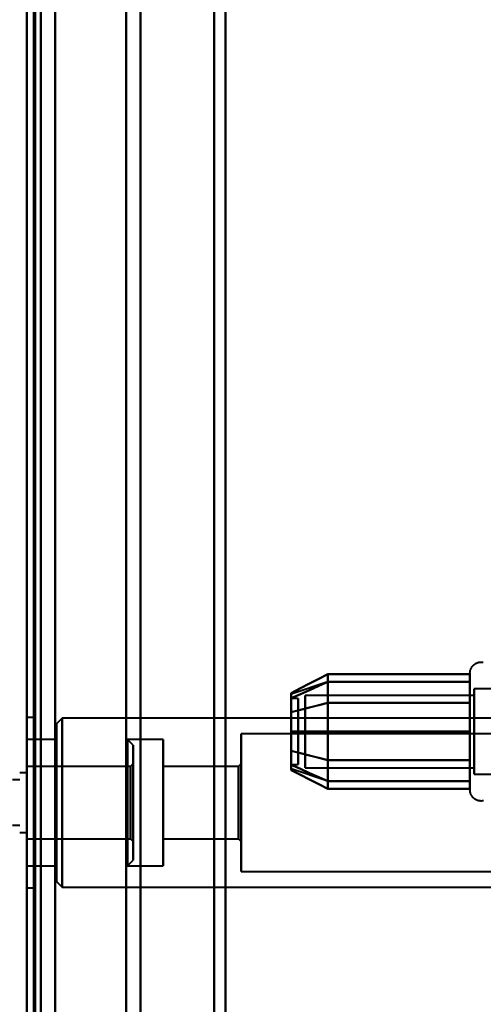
# Model space of a CAD drawing. Header units: millimetres. Extents: x -1352 to 2139, y -120 to 1010.
# Tile 50 of 77: x 498 to 530, y 246 to 315. Entities that reach past the tile are written whole.
import ezdxf

# ---------------------------------------------------------------- set-up
doc = ezdxf.new("R2010")
doc.units = ezdxf.units.MM
doc.layers.add('G-IMPT', color=8, linetype='Continuous', lineweight=40)

# ---------------------------------------------------------------- blocks, each defined once
blk = doc.blocks.new('NEXA 700 CALQUES_dwg-751640-Avant')
at = {"layer": 'G-IMPT'}
for p, q in [((498.03, 902.272), (498.03, 129.472)), ((498.03, 197.372), (498.03, 449.372)), ((499.03, 448.372), (499.03, 198.372)), ((498.03, 197.372), (498.03, 323.372)), ((498.03, 196.872), (498.03, 323.372)), ((498.03, 323.372), (498.03, 197.372)), ((498.03, 323.372), (498.03, 188.372)), ((498.03, 188.372), (498.03, 323.372)), ((498.03, 323.372), (498.03, 196.872)), ((498.53, 196.872), (498.53, 323.372)), ((498.53, 323.372), (498.53, 196.872)), ((499.03, 198.372), (499.03, 323.372)), ((499.03, 323.372), (499.03, 198.372)), ((505.02, 323.372), (505.02, 198.998)), ((505.02, 198.998), (505.02, 323.372)), ((506.03, 198.372), (506.03, 323.372)), ((506.03, 323.372), (506.03, 198.372)), ((511.228, 323.372), (511.228, 197.964)), ((511.228, 197.964), (511.228, 323.372)), ((512.03, 197.372), (512.03, 323.372)), ((512.03, 323.372), (512.03, 197.372)), ((529.235, 262.822), (529.235, 268.972)), ((529.235, 266.922), (529.235, 268.972)), ((519.22, 268.367), (516.641, 267.508)), ((529.235, 260.772), (529.235, 268.423)), ((530.816, 267.872), (529.53, 267.872)), ((530.816, 267.872), (529.53, 267.872)), ((529.53, 267.872), (529.53, 266.372)), ((529.53, 262.274), (529.53, 267.872)), ((529.53, 263.372), (529.53, 267.872)), ((529.53, 267.872), (529.53, 262.274)), ((517.141, 267.202), (516.641, 267.202)), ((517.141, 267.202), (516.641, 267.202)), ((516.641, 267.202), (516.641, 262.748)), ((516.641, 262.748), (516.641, 267.202)), ((516.641, 267.202), (516.641, 262.554)), ((516.641, 262.554), (516.641, 267.202)), ((516.641, 267.191), (516.641, 262.542)), ((516.641, 262.542), (516.641, 267.191)), ((516.641, 266.996), (516.641, 262.542)), ((516.641, 262.542), (516.641, 266.996)), ((517.141, 267.202), (517.141, 262.748)), ((517.141, 262.748), (517.141, 267.202)), ((517.141, 267.202), (517.141, 262.554)), ((517.141, 262.554), (517.141, 267.202)), ((517.141, 267.191), (517.141, 262.542)), ((517.141, 262.542), (517.141, 267.191)), ((517.141, 266.996), (517.141, 262.542)), ((517.141, 262.542), (517.141, 266.996)), ((529.53, 267.421), (517.641, 267.421)), ((529.53, 267.421), (517.641, 267.421)), ((517.641, 267.421), (517.641, 262.665)), ((517.641, 262.665), (517.641, 267.421)), ((517.641, 263.598), (517.641, 267.421)), ((517.641, 267.421), (517.641, 263.598)), ((517.641, 267.079), (517.641, 262.324)), ((517.641, 262.324), (517.641, 267.079)), ((529.235, 261.322), (529.235, 266.922)), ((529.235, 261.322), (529.235, 266.922)), ((529.53, 267.47), (529.53, 263.372)), ((529.53, 261.872), (529.53, 267.47)), ((529.53, 267.47), (529.53, 263.372)), ((529.53, 267.421), (529.53, 262.665)), ((529.53, 262.665), (529.53, 267.421)), ((529.53, 263.598), (529.53, 267.421)), ((529.53, 267.421), (529.53, 263.598)), ((529.53, 267.079), (529.53, 262.324)), ((529.53, 262.324), (529.53, 267.079)), ((517.641, 262.324), (517.641, 266.146)), ((517.641, 266.146), (517.641, 262.324)), ((529.53, 266.372), (529.53, 261.872)), ((529.53, 261.872), (529.53, 266.372)), ((529.53, 262.324), (529.53, 266.146)), ((529.53, 266.146), (529.53, 262.324)), ((498.53, 265.872), (498.03, 265.872)), ((498.03, 265.872), (498.03, 259.872)), ((498.03, 253.872), (498.03, 265.872)), ((498.03, 253.872), (498.03, 265.872)), ((498.53, 259.872), (498.53, 265.872)), ((498.53, 265.872), (498.53, 259.872)), ((500.53, 265.822), (500.13, 265.422)), ((533.03, 265.822), (500.53, 265.822)), ((500.53, 259.872), (500.53, 265.822)), ((500.53, 265.822), (500.53, 259.872)), ((500.13, 259.872), (500.13, 265.422)), ((500.13, 265.422), (500.13, 259.872)), ((500.13, 264.322), (498.03, 264.322)), ((498.03, 259.872), (498.03, 264.322)), ((498.03, 264.322), (498.03, 255.422)), ((498.03, 264.322), (498.03, 255.422)), ((500.13, 259.872), (500.13, 264.322)), ((500.13, 264.322), (500.13, 259.872)), ((507.63, 264.322), (505.13, 264.322)), ((505.53, 263.922), (505.13, 264.322)), ((505.13, 264.322), (505.13, 259.872)), ((505.13, 258.168), (505.13, 264.322)), ((507.63, 264.322), (507.63, 259.872)), ((507.63, 259.872), (507.63, 264.322)), ((534.13, 264.722), (513.13, 264.722)), ((513.13, 259.872), (513.13, 264.722)), ((513.13, 264.722), (513.13, 259.872)), ((505.53, 263.922), (505.53, 258.321)), ((505.53, 258.321), (505.53, 263.922)), ((529.53, 263.372), (529.53, 261.872)), ((529.235, 260.772), (529.235, 262.822)), ((505.33, 262.422), (498.03, 262.422)), ((498.03, 262.422), (498.03, 259.872)), ((498.03, 257.322), (498.03, 262.422)), ((498.03, 257.322), (498.03, 262.422)), ((505.53, 262.622), (505.33, 262.422)), ((505.33, 262.422), (505.33, 258.896)), ((505.33, 259.872), (505.33, 262.422)), ((505.53, 262.622), (505.53, 258.819)), ((505.53, 258.819), (505.53, 262.622)), ((512.93, 262.422), (507.63, 262.422)), ((507.63, 262.422), (507.63, 259.872)), ((507.63, 259.872), (507.63, 262.422)), ((513.13, 262.622), (512.93, 262.422)), ((512.93, 262.422), (512.93, 259.872)), ((512.93, 259.872), (512.93, 262.422)), ((513.13, 259.872), (513.13, 262.622)), ((513.13, 262.622), (513.13, 259.872)), ((516.641, 262.542), (517.141, 262.542)), ((516.641, 262.542), (517.141, 262.542)), ((519.22, 261.377), (516.641, 262.237)), ((517.641, 262.324), (529.53, 262.324)), ((517.641, 262.324), (529.53, 262.324)), ((497.53, 261.472), (497.03, 261.472)), ((498.03, 261.972), (497.53, 261.972)), ((498.03, 259.872), (498.03, 261.972)), ((498.03, 261.972), (498.03, 257.772)), ((498.03, 261.972), (498.03, 257.772)), ((505.13, 255.422), (505.13, 261.577)), ((505.53, 261.424), (505.53, 255.822)), ((505.53, 255.822), (505.53, 261.424)), ((529.53, 261.872), (530.816, 261.872)), ((529.53, 261.872), (530.816, 261.872)), ((505.33, 260.849), (505.33, 257.322)), ((505.53, 260.926), (505.53, 257.122)), ((505.53, 257.122), (505.53, 260.926)), ((498.03, 259.872), (498.03, 257.322)), ((498.03, 259.872), (498.03, 257.322)), ((498.03, 255.422), (498.03, 259.872)), ((498.03, 255.422), (498.03, 259.872)), ((498.03, 259.872), (498.03, 253.872)), ((498.03, 259.872), (498.03, 253.872)), ((498.03, 257.772), (498.03, 259.872)), ((498.03, 257.772), (498.03, 259.872)), ((498.53, 253.872), (498.53, 259.872)), ((498.53, 259.872), (498.53, 253.872)), ((500.13, 254.322), (500.13, 259.872)), ((500.13, 259.872), (500.13, 254.322)), ((500.13, 255.422), (500.13, 259.872)), ((500.13, 259.872), (500.13, 255.422)), ((500.53, 253.922), (500.53, 259.872)), ((500.53, 259.872), (500.53, 253.922)), ((505.13, 259.872), (505.13, 258.168)), ((505.13, 259.872), (505.13, 255.422)), ((505.33, 257.322), (505.33, 259.872)), ((505.33, 257.322), (505.33, 259.872)), ((507.63, 259.872), (507.63, 257.322)), ((507.63, 259.872), (507.63, 255.422)), ((507.63, 257.322), (507.63, 259.872)), ((507.63, 255.422), (507.63, 259.872)), ((512.93, 259.872), (512.93, 257.322)), ((512.93, 257.322), (512.93, 259.872)), ((513.13, 257.122), (513.13, 259.872)), ((513.13, 255.022), (513.13, 259.872)), ((513.13, 259.872), (513.13, 257.122)), ((513.13, 259.872), (513.13, 255.022)), ((505.33, 258.896), (505.33, 257.322)), ((497.03, 258.272), (497.53, 258.272)), ((497.53, 257.772), (498.03, 257.772)), ((498.03, 257.322), (505.33, 257.322)), ((505.33, 257.322), (505.53, 257.122)), ((507.63, 257.322), (512.93, 257.322)), ((512.93, 257.322), (513.13, 257.122)), ((505.13, 255.422), (505.53, 255.822)), ((498.03, 255.422), (500.13, 255.422)), ((505.13, 255.422), (507.63, 255.422)), ((513.13, 255.022), (534.13, 255.022)), ((498.03, 253.872), (498.53, 253.872)), ((500.13, 254.322), (500.53, 253.922)), ((500.53, 253.922), (533.03, 253.922))]:
    blk.add_line(p, q, dxfattribs=at)
at = {"layer": 'G-IMPT', "flags": 128}
for points in [[(498.03, 902.772), (498.03, 709.322), (498.03, 515.872), (498.03, 322.422), (498.03, 128.972)], [(498.03, 128.972), (498.03, 322.422), (498.03, 515.872), (498.03, 709.322), (498.03, 902.772)], [(500.03, 128.972), (500.03, 322.422), (500.03, 515.872), (500.03, 709.322), (500.03, 902.772)], [(500.03, 902.772), (500.03, 709.322), (500.03, 515.872), (500.03, 322.422), (500.03, 128.972)], [(500.03, 128.972), (500.03, 322.422), (500.03, 515.872), (500.03, 709.322), (500.03, 902.772)], [(500.03, 902.772), (500.03, 709.322), (500.03, 515.872), (500.03, 322.422), (500.03, 128.972)], [(498.03, 902.272), (498.03, 717.047), (498.03, 531.822), (498.03, 346.597), (498.03, 161.372)], [(498.03, 902.272), (498.03, 709.072), (498.03, 515.872), (498.03, 322.672), (498.03, 129.472)], [(498.03, 161.372), (498.03, 346.597), (498.03, 531.822), (498.03, 717.047), (498.03, 902.272)], [(498.03, 129.472), (498.03, 322.672), (498.03, 515.872), (498.03, 709.072), (498.03, 902.272)], [(498.03, 902.272), (498.03, 709.072), (498.03, 515.872), (498.03, 322.672), (498.03, 129.472)], [(498.03, 129.472), (498.03, 322.672), (498.03, 515.872), (498.03, 709.072), (498.03, 902.272)], [(498.53, 129.472), (498.53, 322.672), (498.53, 515.872), (498.53, 709.072), (498.53, 902.272)], [(498.53, 902.272), (498.53, 709.072), (498.53, 515.872), (498.53, 322.672), (498.53, 129.472)], [(498.63, 129.472), (498.63, 322.672), (498.63, 515.872), (498.63, 709.072), (498.63, 902.272)], [(498.63, 902.272), (498.63, 709.072), (498.63, 515.872), (498.63, 322.672), (498.63, 129.472)], [(498.63, 902.272), (498.63, 709.072), (498.63, 515.872), (498.63, 322.672), (498.63, 129.472)], [(498.63, 129.472), (498.63, 322.672), (498.63, 515.872), (498.63, 709.072), (498.63, 902.272)], [(498.63, 129.472), (498.63, 322.672), (498.63, 515.872), (498.63, 709.072), (498.63, 902.272)], [(498.63, 902.272), (498.63, 709.072), (498.63, 515.872), (498.63, 322.672), (498.63, 129.472)], [(500.03, 902.272), (500.03, 709.072), (500.03, 515.872), (500.03, 322.672), (500.03, 129.472)], [(500.03, 129.472), (500.03, 322.672), (500.03, 515.872), (500.03, 709.072), (500.03, 902.272)], [(500.03, 129.472), (500.03, 322.672), (500.03, 515.872), (500.03, 709.072), (500.03, 902.272)], [(500.03, 902.272), (500.03, 709.072), (500.03, 515.872), (500.03, 322.672), (500.03, 129.472)], [(529.235, 268.972), (529.235, 269.004), (529.237, 269.035), (529.24, 269.067), (529.245, 269.098), (529.25, 269.129), (529.257, 269.16), (529.265, 269.191), (529.275, 269.221), (529.285, 269.251), (529.297, 269.28), (529.31, 269.309), (529.324, 269.337), (529.339, 269.365), (529.355, 269.392), (529.373, 269.419), (529.391, 269.444), (529.41, 269.469), (529.431, 269.493), (529.452, 269.517), (529.474, 269.539), (529.498, 269.561), (529.521, 269.582), (529.546, 269.601), (529.572, 269.62), (529.598, 269.637), (529.625, 269.654), (529.653, 269.669), (529.681, 269.684), (529.709, 269.697), (529.739, 269.709), (529.768, 269.72), (529.798, 269.73), (529.829, 269.738), (529.86, 269.745), (529.891, 269.751), (529.922, 269.756), (529.953, 269.759), (529.985, 269.762), (530.017, 269.763), (530.048, 269.762), (530.08, 269.761), (530.111, 269.758), (530.143, 269.754), (530.174, 269.749)], [(529.235, 268.972), (529.235, 269.004), (529.237, 269.035), (529.24, 269.067), (529.245, 269.098), (529.25, 269.129), (529.257, 269.16), (529.265, 269.191), (529.275, 269.221), (529.285, 269.251), (529.297, 269.28), (529.31, 269.309), (529.324, 269.337), (529.339, 269.365), (529.355, 269.392), (529.373, 269.419), (529.391, 269.444), (529.41, 269.469), (529.431, 269.493), (529.452, 269.517), (529.474, 269.539), (529.498, 269.561), (529.521, 269.582), (529.546, 269.601), (529.572, 269.62), (529.598, 269.637), (529.625, 269.654), (529.653, 269.669), (529.681, 269.684), (529.709, 269.697), (529.739, 269.709), (529.768, 269.72), (529.798, 269.73), (529.829, 269.738), (529.86, 269.745), (529.891, 269.751), (529.922, 269.756), (529.953, 269.759), (529.985, 269.762), (530.017, 269.763), (530.048, 269.762), (530.08, 269.761), (530.111, 269.758), (530.143, 269.754), (530.174, 269.749)], [(519.235, 268.914), (518.586, 268.581), (517.938, 268.248), (517.29, 267.914), (516.641, 267.581)], [(516.641, 267.581), (517.29, 267.914), (517.938, 268.248), (518.586, 268.581), (519.235, 268.914)], [(519.235, 266.893), (519.235, 267.398), (519.235, 267.903), (519.235, 268.409), (519.235, 268.914)], [(519.235, 268.914), (519.235, 268.409), (519.235, 267.903), (519.235, 267.398), (519.235, 266.893)], [(519.235, 268.914), (519.235, 268.409), (519.235, 267.903), (519.235, 267.398), (519.235, 266.893)], [(529.235, 268.914), (526.735, 268.914), (524.235, 268.914), (521.735, 268.914), (519.235, 268.914)], [(519.235, 266.893), (519.235, 267.398), (519.235, 267.903), (519.235, 268.409), (519.235, 268.914)], [(519.235, 268.914), (521.735, 268.914), (524.235, 268.914), (526.735, 268.914), (529.235, 268.914)], [(529.235, 268.972), (529.235, 268.969), (529.235, 268.959), (529.235, 268.943), (529.235, 268.92), (529.235, 268.891), (529.235, 268.855), (529.235, 268.813), (529.235, 268.764), (529.235, 268.709), (529.235, 268.649), (529.235, 268.582), (529.235, 268.509), (529.235, 268.43), (529.235, 268.346), (529.235, 268.256), (529.235, 268.161), (529.235, 268.06), (529.235, 267.955), (529.235, 267.844), (529.235, 267.729), (529.235, 267.609), (529.235, 267.485), (529.235, 267.356), (529.235, 267.224), (529.235, 267.088), (529.235, 266.948), (529.235, 266.922)], [(529.235, 262.822), (529.235, 262.966), (529.235, 263.113), (529.235, 263.262), (529.235, 263.414), (529.235, 263.569), (529.235, 263.725), (529.235, 263.883), (529.235, 264.043), (529.235, 264.205), (529.235, 264.367), (529.235, 264.53), (529.235, 264.694), (529.235, 264.858), (529.235, 265.022), (529.235, 265.185), (529.235, 265.348), (529.235, 265.511), (529.235, 265.672), (529.235, 265.833), (529.235, 265.991), (529.235, 266.148), (529.235, 266.303), (529.235, 266.455), (529.235, 266.605), (529.235, 266.752), (529.235, 266.897), (529.235, 267.038), (529.235, 267.175), (529.235, 267.309), (529.235, 267.439), (529.235, 267.565), (529.235, 267.686), (529.235, 267.803), (529.235, 267.915), (529.235, 268.023), (529.235, 268.125), (529.235, 268.223), (529.235, 268.314), (529.235, 268.401), (529.235, 268.481), (529.235, 268.556), (529.235, 268.625), (529.235, 268.688), (529.235, 268.745), (529.235, 268.796), (529.235, 268.84), (529.235, 268.878), (529.235, 268.91), (529.235, 268.935), (529.235, 268.954), (529.235, 268.966), (529.235, 268.972)], [(529.235, 268.972), (529.235, 268.969), (529.235, 268.959), (529.235, 268.943), (529.235, 268.92), (529.235, 268.891), (529.235, 268.855), (529.235, 268.813), (529.235, 268.764), (529.235, 268.709), (529.235, 268.649), (529.235, 268.582), (529.235, 268.509), (529.235, 268.43), (529.235, 268.423)], [(529.235, 261.322), (529.235, 261.406), (529.235, 261.497), (529.235, 261.593), (529.235, 261.694), (529.235, 261.8), (529.235, 261.911), (529.235, 262.026), (529.235, 262.147), (529.235, 262.271), (529.235, 262.4), (529.235, 262.533), (529.235, 262.669), (529.235, 262.81), (529.235, 262.953), (529.235, 263.099), (529.235, 263.249), (529.235, 263.4), (529.235, 263.555), (529.235, 263.711), (529.235, 263.869), (529.235, 264.029), (529.235, 264.19), (529.235, 264.352), (529.235, 264.515), (529.235, 264.679), (529.235, 264.843), (529.235, 265.007), (529.235, 265.171), (529.235, 265.334), (529.235, 265.496), (529.235, 265.658), (529.235, 265.818), (529.235, 265.977), (529.235, 266.134), (529.235, 266.289), (529.235, 266.442), (529.235, 266.592), (529.235, 266.739), (529.235, 266.884), (529.235, 267.025), (529.235, 267.163), (529.235, 267.297), (529.235, 267.427), (529.235, 267.554), (529.235, 267.675), (529.235, 267.793), (529.235, 267.906), (529.235, 268.013), (529.235, 268.116), (529.235, 268.214), (529.235, 268.306), (529.235, 268.393), (529.235, 268.474), (529.235, 268.55), (529.235, 268.619), (529.235, 268.683), (529.235, 268.74), (529.235, 268.792), (529.235, 268.837), (529.235, 268.875), (529.235, 268.908), (529.235, 268.933), (529.235, 268.953), (529.235, 268.965), (529.235, 268.972), (529.235, 268.972)], [(529.235, 266.893), (529.235, 267.398), (529.235, 267.903), (529.235, 268.409), (529.235, 268.914)], [(529.235, 268.914), (529.235, 268.409), (529.235, 267.903), (529.235, 267.398), (529.235, 266.893)], [(519.235, 268.372), (518.586, 268.084), (517.938, 267.795), (517.29, 267.507), (516.641, 267.218)], [(516.641, 267.218), (517.29, 267.507), (517.938, 267.795), (518.586, 268.084), (519.235, 268.372)], [(519.235, 268.372), (518.586, 268.084), (517.938, 267.795), (517.29, 267.507), (516.641, 267.218)], [(516.641, 267.218), (517.29, 267.507), (517.938, 267.795), (518.586, 268.084), (519.235, 268.372)], [(519.235, 264.872), (519.235, 265.747), (519.235, 266.622), (519.235, 267.497), (519.235, 268.372)], [(519.235, 268.372), (519.235, 267.497), (519.235, 266.622), (519.235, 265.747), (519.235, 264.872)], [(519.235, 268.372), (519.235, 267.497), (519.235, 266.622), (519.235, 265.747), (519.235, 264.872)], [(529.235, 268.372), (526.735, 268.372), (524.235, 268.372), (521.735, 268.372), (519.235, 268.372)], [(519.235, 268.372), (521.735, 268.372), (524.235, 268.372), (526.735, 268.372), (529.235, 268.372)], [(529.235, 268.372), (526.735, 268.372), (524.235, 268.372), (521.735, 268.372), (519.235, 268.372)], [(519.235, 264.872), (519.235, 265.747), (519.235, 266.622), (519.235, 267.497), (519.235, 268.372)], [(519.235, 268.372), (521.735, 268.372), (524.235, 268.372), (526.735, 268.372), (529.235, 268.372)], [(529.235, 268.423), (529.235, 268.338), (529.235, 268.248), (529.235, 268.152), (529.235, 268.051), (529.235, 267.945), (529.235, 267.834), (529.235, 267.718), (529.235, 267.598), (529.235, 267.473), (529.235, 267.344), (529.235, 267.212), (529.235, 267.075), (529.235, 266.935), (529.235, 266.792), (529.235, 266.645), (529.235, 266.496), (529.235, 266.344), (529.235, 266.19), (529.235, 266.034), (529.235, 265.876), (529.235, 265.716), (529.235, 265.555), (529.235, 265.392), (529.235, 265.229), (529.235, 265.066), (529.235, 264.902), (529.235, 264.738), (529.235, 264.574), (529.235, 264.411), (529.235, 264.248), (529.235, 264.087), (529.235, 263.926), (529.235, 263.768), (529.235, 263.611), (529.235, 263.456), (529.235, 263.303), (529.235, 263.153), (529.235, 263.005), (529.235, 262.861), (529.235, 262.719), (529.235, 262.582), (529.235, 262.448), (529.235, 262.317), (529.235, 262.191), (529.235, 262.069), (529.235, 261.952), (529.235, 261.839), (529.235, 261.731), (529.235, 261.628), (529.235, 261.531), (529.235, 261.438), (529.235, 261.351), (529.235, 261.27), (529.235, 261.195), (529.235, 261.125), (529.235, 261.062), (529.235, 261.004), (529.235, 260.953), (529.235, 260.908), (529.235, 260.869), (529.235, 260.837), (529.235, 260.811), (529.235, 260.792), (529.235, 260.779), (529.235, 260.773), (529.235, 260.772)], [(529.235, 264.872), (529.235, 265.747), (529.235, 266.622), (529.235, 267.497), (529.235, 268.372)], [(529.235, 268.372), (529.235, 267.497), (529.235, 266.622), (529.235, 265.747), (529.235, 264.872)], [(516.641, 266.227), (517.29, 266.393), (517.938, 266.56), (518.586, 266.726), (519.235, 266.893)], [(519.235, 266.893), (518.586, 266.726), (517.938, 266.56), (517.29, 266.393), (516.641, 266.227)], [(516.641, 266.227), (517.29, 266.393), (517.938, 266.56), (518.586, 266.726), (519.235, 266.893)], [(519.235, 266.893), (518.586, 266.726), (517.938, 266.56), (517.29, 266.393), (516.641, 266.227)], [(519.235, 266.893), (519.235, 265.883), (519.235, 264.872), (519.235, 263.862), (519.235, 262.852)], [(519.235, 262.852), (519.235, 263.862), (519.235, 264.872), (519.235, 265.883), (519.235, 266.893)], [(519.235, 262.852), (519.235, 263.862), (519.235, 264.872), (519.235, 265.883), (519.235, 266.893)], [(519.235, 266.893), (521.735, 266.893), (524.235, 266.893), (526.735, 266.893), (529.235, 266.893)], [(519.235, 266.893), (519.235, 265.883), (519.235, 264.872), (519.235, 263.862), (519.235, 262.852)], [(529.235, 266.893), (526.735, 266.893), (524.235, 266.893), (521.735, 266.893), (519.235, 266.893)], [(519.235, 266.893), (521.735, 266.893), (524.235, 266.893), (526.735, 266.893), (529.235, 266.893)], [(529.235, 266.893), (526.735, 266.893), (524.235, 266.893), (521.735, 266.893), (519.235, 266.893)], [(529.235, 266.922), (529.235, 266.779), (529.235, 266.632), (529.235, 266.482), (529.235, 266.33), (529.235, 266.176), (529.235, 266.02), (529.235, 265.861), (529.235, 265.701), (529.235, 265.54), (529.235, 265.378), (529.235, 265.215), (529.235, 265.051), (529.235, 264.887), (529.235, 264.723), (529.235, 264.559), (529.235, 264.396), (529.235, 264.234), (529.235, 264.072), (529.235, 263.912), (529.235, 263.753), (529.235, 263.597), (529.235, 263.442), (529.235, 263.289), (529.235, 263.139), (529.235, 262.992), (529.235, 262.848), (529.235, 262.707), (529.235, 262.569), (529.235, 262.436), (529.235, 262.306), (529.235, 262.18), (529.235, 262.058), (529.235, 261.941), (529.235, 261.829), (529.235, 261.722), (529.235, 261.619), (529.235, 261.522), (529.235, 261.43), (529.235, 261.344), (529.235, 261.263), (529.235, 261.188), (529.235, 261.119), (529.235, 261.056), (529.235, 260.999), (529.235, 260.949), (529.235, 260.904), (529.235, 260.866), (529.235, 260.834), (529.235, 260.809), (529.235, 260.791), (529.235, 260.778), (529.235, 260.773)], [(529.235, 266.893), (529.235, 265.883), (529.235, 264.872), (529.235, 263.862), (529.235, 262.852)], [(529.235, 262.852), (529.235, 263.862), (529.235, 264.872), (529.235, 265.883), (529.235, 266.893)], [(516.641, 264.872), (517.29, 264.872), (517.938, 264.872), (518.586, 264.872), (519.235, 264.872)], [(519.235, 264.872), (518.586, 264.872), (517.938, 264.872), (517.29, 264.872), (516.641, 264.872)], [(516.641, 264.872), (517.29, 264.872), (517.938, 264.872), (518.586, 264.872), (519.235, 264.872)], [(519.235, 264.872), (518.586, 264.872), (517.938, 264.872), (517.29, 264.872), (516.641, 264.872)], [(519.235, 264.872), (519.235, 263.997), (519.235, 263.122), (519.235, 262.247), (519.235, 261.372)], [(519.235, 261.372), (519.235, 262.247), (519.235, 263.122), (519.235, 263.997), (519.235, 264.872)], [(519.235, 264.872), (521.735, 264.872), (524.235, 264.872), (526.735, 264.872), (529.235, 264.872)], [(529.235, 264.872), (526.735, 264.872), (524.235, 264.872), (521.735, 264.872), (519.235, 264.872)], [(519.235, 261.372), (519.235, 262.247), (519.235, 263.122), (519.235, 263.997), (519.235, 264.872)], [(519.235, 264.872), (521.735, 264.872), (524.235, 264.872), (526.735, 264.872), (529.235, 264.872)], [(519.235, 264.872), (519.235, 263.997), (519.235, 263.122), (519.235, 262.247), (519.235, 261.372)], [(529.235, 264.872), (526.735, 264.872), (524.235, 264.872), (521.735, 264.872), (519.235, 264.872)], [(529.235, 264.872), (529.235, 263.997), (529.235, 263.122), (529.235, 262.247), (529.235, 261.372)], [(529.235, 261.372), (529.235, 262.247), (529.235, 263.122), (529.235, 263.997), (529.235, 264.872)], [(519.235, 262.852), (518.586, 263.018), (517.938, 263.185), (517.29, 263.351), (516.641, 263.518)], [(516.641, 263.518), (517.29, 263.351), (517.938, 263.185), (518.586, 263.018), (519.235, 262.852)], [(519.235, 262.852), (518.586, 263.018), (517.938, 263.185), (517.29, 263.351), (516.641, 263.518)], [(516.641, 263.518), (517.29, 263.351), (517.938, 263.185), (518.586, 263.018), (519.235, 262.852)], [(519.235, 262.852), (519.235, 262.346), (519.235, 261.841), (519.235, 261.336), (519.235, 260.831)], [(519.235, 260.831), (519.235, 261.336), (519.235, 261.841), (519.235, 262.346), (519.235, 262.852)], [(529.235, 262.852), (526.735, 262.852), (524.235, 262.852), (521.735, 262.852), (519.235, 262.852)], [(519.235, 260.831), (519.235, 261.336), (519.235, 261.841), (519.235, 262.346), (519.235, 262.852)], [(519.235, 262.852), (521.735, 262.852), (524.235, 262.852), (526.735, 262.852), (529.235, 262.852)], [(519.235, 262.852), (519.235, 262.346), (519.235, 261.841), (519.235, 261.336), (519.235, 260.831)], [(529.235, 262.852), (526.735, 262.852), (524.235, 262.852), (521.735, 262.852), (519.235, 262.852)], [(519.235, 262.852), (521.735, 262.852), (524.235, 262.852), (526.735, 262.852), (529.235, 262.852)], [(529.235, 262.852), (529.235, 262.346), (529.235, 261.841), (529.235, 261.336), (529.235, 260.831)], [(529.235, 260.831), (529.235, 261.336), (529.235, 261.841), (529.235, 262.346), (529.235, 262.852)], [(529.235, 260.772), (529.235, 260.776), (529.235, 260.785), (529.235, 260.802), (529.235, 260.825), (529.235, 260.854), (529.235, 260.89), (529.235, 260.932), (529.235, 260.98), (529.235, 261.035), (529.235, 261.096), (529.235, 261.163), (529.235, 261.236), (529.235, 261.314), (529.235, 261.399), (529.235, 261.488), (529.235, 261.584), (529.235, 261.684), (529.235, 261.79), (529.235, 261.9), (529.235, 262.016), (529.235, 262.136), (529.235, 262.26), (529.235, 262.388), (529.235, 262.521), (529.235, 262.657), (529.235, 262.797), (529.235, 262.822)], [(519.235, 261.372), (518.586, 261.661), (517.938, 261.949), (517.29, 262.238), (516.641, 262.526)], [(516.641, 262.526), (517.29, 262.238), (517.938, 261.949), (518.586, 261.661), (519.235, 261.372)], [(519.235, 261.372), (518.586, 261.661), (517.938, 261.949), (517.29, 262.238), (516.641, 262.526)], [(516.641, 262.526), (517.29, 262.238), (517.938, 261.949), (518.586, 261.661), (519.235, 261.372)], [(519.235, 260.831), (518.586, 261.164), (517.938, 261.497), (517.29, 261.83), (516.641, 262.163)], [(516.641, 262.163), (517.29, 261.83), (517.938, 261.497), (518.586, 261.164), (519.235, 260.831)], [(529.235, 261.372), (526.735, 261.372), (524.235, 261.372), (521.735, 261.372), (519.235, 261.372)], [(519.235, 261.372), (521.735, 261.372), (524.235, 261.372), (526.735, 261.372), (529.235, 261.372)], [(529.235, 261.372), (526.735, 261.372), (524.235, 261.372), (521.735, 261.372), (519.235, 261.372)], [(519.235, 261.372), (521.735, 261.372), (524.235, 261.372), (526.735, 261.372), (529.235, 261.372)], [(529.235, 260.772), (529.235, 260.776), (529.235, 260.785), (529.235, 260.802), (529.235, 260.825), (529.235, 260.854), (529.235, 260.89), (529.235, 260.932), (529.235, 260.98), (529.235, 261.035), (529.235, 261.096), (529.235, 261.163), (529.235, 261.236), (529.235, 261.314), (529.235, 261.322)], [(529.235, 260.831), (526.735, 260.831), (524.235, 260.831), (521.735, 260.831), (519.235, 260.831)], [(519.235, 260.831), (521.735, 260.831), (524.235, 260.831), (526.735, 260.831), (529.235, 260.831)], [(530.19, 259.999), (530.159, 259.993), (530.128, 259.989), (530.097, 259.985), (530.065, 259.983), (530.034, 259.982), (530.002, 259.982), (529.97, 259.984), (529.939, 259.987), (529.908, 259.991), (529.876, 259.996), (529.845, 260.003), (529.815, 260.01), (529.785, 260.019), (529.755, 260.03), (529.725, 260.041), (529.696, 260.054), (529.668, 260.067), (529.64, 260.082), (529.612, 260.098), (529.586, 260.115), (529.56, 260.133), (529.535, 260.152), (529.51, 260.172), (529.487, 260.194), (529.464, 260.216), (529.442, 260.238), (529.421, 260.262), (529.401, 260.287), (529.383, 260.312), (529.365, 260.338), (529.348, 260.365), (529.332, 260.392), (529.317, 260.42), (529.304, 260.449), (529.292, 260.478), (529.28, 260.508), (529.27, 260.538), (529.262, 260.568), (529.254, 260.599), (529.248, 260.63), (529.243, 260.661), (529.239, 260.692), (529.236, 260.724), (529.235, 260.755), (529.235, 260.772)], [(530.19, 259.999), (530.159, 259.993), (530.128, 259.989), (530.097, 259.985), (530.065, 259.983), (530.034, 259.982), (530.002, 259.982), (529.97, 259.984), (529.939, 259.987), (529.908, 259.991), (529.876, 259.996), (529.845, 260.003), (529.815, 260.01), (529.785, 260.019), (529.755, 260.03), (529.725, 260.041), (529.696, 260.054), (529.668, 260.067), (529.64, 260.082), (529.612, 260.098), (529.586, 260.115), (529.56, 260.133), (529.535, 260.152), (529.51, 260.172), (529.487, 260.194), (529.464, 260.216), (529.442, 260.238), (529.421, 260.262), (529.401, 260.287), (529.383, 260.312), (529.365, 260.338), (529.348, 260.365), (529.332, 260.392), (529.317, 260.42), (529.304, 260.449), (529.292, 260.478), (529.28, 260.508), (529.27, 260.538), (529.262, 260.568), (529.254, 260.599), (529.248, 260.63), (529.243, 260.661), (529.239, 260.692), (529.236, 260.724), (529.235, 260.755), (529.235, 260.772)]]:
    blk.add_lwpolyline(points, dxfattribs=at)
at = {"layer": 'G-IMPT'}
for points in [[(516.641, 266.227), (516.641, 266.611), (516.641, 267.238), (516.641, 267.532), (516.641, 267.581)], [(516.641, 267.581), (516.641, 267.532), (516.641, 267.239), (516.641, 266.611), (516.641, 266.227)], [(516.641, 267.581), (516.641, 267.535), (516.641, 267.239), (516.641, 266.605), (516.641, 266.227)], [(516.641, 266.227), (516.641, 266.606), (516.641, 267.24), (516.641, 267.535), (516.641, 267.581)], [(516.641, 267.218), (516.641, 267.411), (516.641, 267.604), (516.641, 267.411), (516.641, 267.218)], [(516.641, 267.218), (516.641, 267.41), (516.641, 267.508), (516.641, 267.508)], [(516.641, 267.508), (516.641, 267.508), (516.641, 267.41), (516.641, 267.218)], [(516.641, 264.872), (516.641, 265.344), (516.641, 266.238), (516.641, 266.939), (516.641, 267.218)], [(516.641, 267.218), (516.641, 266.939), (516.641, 266.239), (516.641, 265.345), (516.641, 264.872)], [(516.641, 267.218), (516.641, 266.946), (516.641, 266.239), (516.641, 265.336), (516.641, 264.872)], [(516.641, 264.872), (516.641, 265.336), (516.641, 266.239), (516.641, 266.946), (516.641, 267.218)], [(516.641, 263.518), (516.641, 263.951), (516.641, 264.872), (516.641, 265.793), (516.641, 266.227)], [(516.641, 266.227), (516.641, 265.793), (516.641, 264.873), (516.641, 263.952), (516.641, 263.518)], [(516.641, 263.518), (516.641, 263.943), (516.641, 264.873), (516.641, 265.802), (516.641, 266.227)], [(516.641, 266.227), (516.641, 265.802), (516.641, 264.872), (516.641, 263.943), (516.641, 263.518)], [(516.641, 264.872), (516.641, 264.4), (516.641, 263.506), (516.641, 262.806), (516.641, 262.526)], [(516.641, 262.526), (516.641, 262.805), (516.641, 263.506), (516.641, 264.4), (516.641, 264.872)], [(516.641, 262.526), (516.641, 262.799), (516.641, 263.506), (516.641, 264.408), (516.641, 264.872)], [(516.641, 264.872), (516.641, 264.408), (516.641, 263.505), (516.641, 262.798), (516.641, 262.526)], [(516.641, 263.518), (516.641, 263.134), (516.641, 262.506), (516.641, 262.213), (516.641, 262.163)], [(516.641, 262.163), (516.641, 262.213), (516.641, 262.506), (516.641, 263.134), (516.641, 263.518)], [(516.641, 262.163), (516.641, 262.21), (516.641, 262.505), (516.641, 263.139), (516.641, 263.518)], [(516.641, 263.518), (516.641, 263.139), (516.641, 262.505), (516.641, 262.21), (516.641, 262.163)], [(516.641, 262.526), (516.641, 262.333), (516.641, 262.14), (516.641, 262.333), (516.641, 262.526)], [(516.641, 262.526), (516.641, 262.334), (516.641, 262.237), (516.641, 262.237)], [(516.641, 262.237), (516.641, 262.237), (516.641, 262.334), (516.641, 262.526)]]:
    blk.add_open_spline(points, degree=3, dxfattribs=at)

msp = doc.modelspace()

# ---------------------------------------------------------------- block references
at = {"layer": 'G-IMPT'}
msp.add_blockref('NEXA 700 CALQUES_dwg-751640-Avant', (0, 0), dxfattribs=at)

doc.saveas('drawing.dxf')
